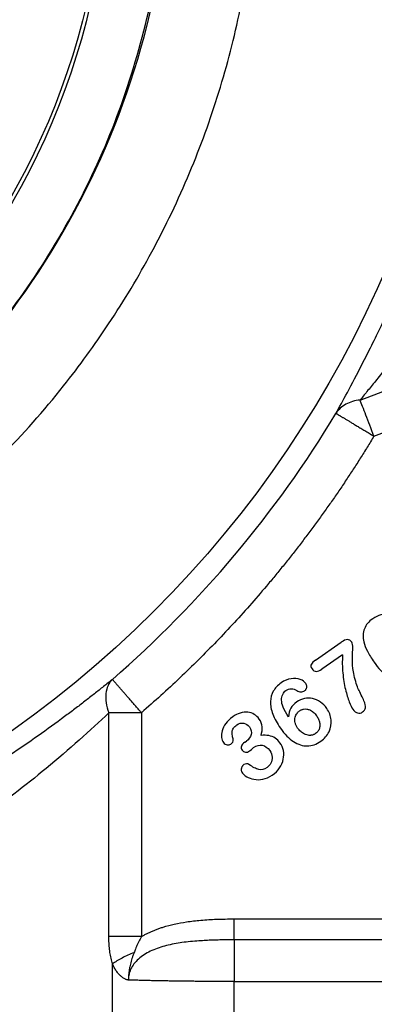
# Model space of a CAD drawing. Header units: inches. Extents: x 0.6 to 16.3, y 0.2 to 11.5.
# Tile 7 of 24: x 5.2 to 5.8, y 5.8 to 7.6. Entities that reach past the tile are written whole.
import ezdxf

# ---------------------------------------------------------------- set-up
doc = ezdxf.new("R2010")
doc.units = ezdxf.units.IN
doc.header["$MEASUREMENT"] = 0

msp = doc.modelspace()

# ---------------------------------------------------------------- linework, layer by layer
at = {"color": 7, "linetype": 'Continuous', "lineweight": 25}
for p, q in [((5.7841, 6.9214), (6.1644, 7.0674)), ((5.8091, 6.8561), (6.1894, 7.0021)), ((5.7037, 6.4513), (5.7501, 6.4838)), ((5.7524, 6.4611), (5.7151, 6.435)), ((5.3307, 5.9516), (5.3307, 6.3562)), ((5.3895, 6.3562), (5.3895, 5.9516)), ((5.576, 6.3032), (5.5789, 6.3051)), ((5.5566, 5.9836), (6.2263, 5.9836)), ((6.2373, 5.9459), (5.5566, 5.9459)), ((5.3372, 5.3217), (5.3372, 5.9022)), ((5.5566, 5.324), (5.5566, 5.8704)), ((5.5566, 5.8704), (6.3627, 5.8704))]:
    msp.add_line(p, q, dxfattribs=at)
for radius in [1.9709, 1.3127, 1.306]:
    msp.add_circle((4.0182, 7.9332), radius, dxfattribs=at)
msp.add_arc((4.0182, 7.9332), 2.0099, 311.0101, 328.9768, dxfattribs=at)
for points, knots in [([(2.4381, 7.9332), (2.4381, 7.94), (2.4382, 7.9536), (2.4387, 7.9745), (2.4394, 7.9959), (2.4405, 8.0179), (2.442, 8.0404), (2.4439, 8.0635), (2.4476, 8.1022), (2.4551, 8.161), (2.4688, 8.2368), (2.4869, 8.3144), (2.508, 8.388), (2.5327, 8.4611), (2.5707, 8.558), (2.6266, 8.675), (2.7042, 8.8047), (2.7947, 8.9293), (2.8972, 9.0456), (3.0137, 9.1537), (3.1373, 9.2474), (3.2701, 9.3281), (3.4106, 9.3942), (3.5571, 9.4456), (3.7577, 9.4943), (4.0159, 9.5186), (4.274, 9.4941), (4.4497, 9.4517), (4.548, 9.4203), (4.649, 9.3825), (4.7663, 9.3276), (4.8995, 9.2477), (5.0203, 9.1575), (5.1345, 9.0523), (5.2378, 8.9364), (5.3298, 8.8106), (5.4092, 8.6772), (5.4734, 8.5419), (5.527, 8.397), (5.5668, 8.2472), (5.5919, 8.089), (5.6007, 7.9346), (5.5934, 7.78), (5.5701, 7.627), (5.5316, 7.477), (5.4783, 7.3301), (5.4115, 7.19), (5.3345, 7.0616), (5.2441, 6.9368), (5.1411, 6.8203), (5.0228, 6.7112), (4.9076, 6.6248), (4.7752, 6.5434), (4.6288, 6.4725), (4.4712, 6.4176), (4.3243, 6.382), (4.1781, 6.3596), (4.0744, 6.3538), (3.9669, 6.3536), (3.863, 6.3584), (3.7092, 6.381), (3.5583, 6.4191), (3.4118, 6.4719), (3.2713, 6.5386), (3.1382, 6.6184), (3.0137, 6.7105), (2.8989, 6.8143), (2.7951, 6.9291), (2.707, 7.0482), (2.6262, 7.1808), (2.5683, 7.3007), (2.5288, 7.4037), (2.5047, 7.4775), (2.4849, 7.549), (2.4689, 7.6208), (2.4553, 7.6973), (2.4459, 7.7706), (2.4407, 7.8383), (2.4387, 7.886), (2.4382, 7.9156), (2.4381, 7.9294), (2.4381, 7.9332)], [0, 0, 0, 0, 0.002041, 0.004142, 0.006303, 0.008523, 0.010803, 0.013143, 0.015542, 0.02255, 0.03108, 0.03886, 0.046636, 0.054253, 0.062217, 0.078117, 0.09343, 0.107875, 0.124663, 0.140275, 0.155893, 0.171544, 0.187199, 0.202817, 0.218423, 0.249606, 0.280797, 0.296405, 0.30421, 0.312017, 0.329059, 0.343302, 0.358958, 0.374592, 0.390225, 0.405864, 0.421675, 0.437144, 0.451122, 0.468372, 0.483955, 0.499527, 0.515112, 0.530696, 0.546291, 0.561906, 0.577901, 0.593188, 0.607163, 0.624489, 0.640139, 0.655803, 0.667989, 0.687134, 0.704906, 0.718383, 0.732818, 0.749627, 0.749733, 0.765368, 0.781034, 0.796718, 0.812392, 0.828089, 0.843694, 0.859302, 0.874872, 0.890449, 0.90607, 0.919648, 0.937373, 0.946271, 0.953027, 0.960867, 0.968708, 0.975284, 0.98439, 0.991029, 0.995844, 0.998834, 1, 1, 1, 1]), ([(2.5957, 7.9332), (2.5957, 8.4446), (2.8964, 8.9486), (3.7985, 9.4266), (4.3679, 9.4017), (5.2124, 8.8543), (5.4673, 8.3474), (5.4118, 7.3978), (5.1536, 6.9625), (4.4623, 6.5356), (4.0908, 6.4686), (3.4661, 6.5926), (3.2084, 6.7311), (2.8509, 7.089), (2.7283, 7.2912), (2.6175, 7.6466), (2.5957, 7.791), (2.5957, 7.9332)], [37.811734, 37.811734, 37.811734, 37.811734, 44.340812, 44.340812, 50.733832, 50.733832, 57.075598, 57.075598, 62.845492, 62.845492, 67.352205, 67.352205, 70.901125, 70.901125, 73.807182, 73.807182, 75.623468, 75.623468, 75.623468, 75.623468]), ([(5.0292, 6.9399), (5.0684, 6.9823), (5.1497, 7.0701), (5.2496, 7.2224), (5.3322, 7.3889), (5.3916, 7.5652), (5.4293, 7.7476), (5.434, 7.8713), (5.4363, 7.9332)], [0, 0, 0, 0, 0.157144, 0.325715, 0.494286, 0.662858, 0.831429, 1, 1, 1, 1]), ([(5.7406, 6.8973), (5.7467, 6.9085), (5.7537, 6.9214), (5.7697, 6.9511), (5.7786, 6.9681), (5.7935, 6.9972), (5.7993, 7.0087), (5.808, 7.0263), (5.8109, 7.0323), (5.8185, 7.0479), (5.8231, 7.0576), (5.8351, 7.0832), (5.8424, 7.0992), (5.8575, 7.1336), (5.8653, 7.1519), (5.8729, 7.1703)], [0, 0, 0, 0, 0.232369, 0.232369, 0.497934, 0.497934, 0.663912, 0.663912, 0.746901, 0.746901, 0.879683, 0.879683, 1.092135, 1.092135, 1.327824, 1.327824, 1.327824, 1.327824]), ([(5.9468, 7.1398), (5.9447, 7.1367), (5.9402, 7.1299), (5.9329, 7.1191), (5.9246, 7.1069), (5.9152, 7.0933), (5.9043, 7.0777), (5.8937, 7.0629), (5.8828, 7.0479), (5.8728, 7.0344), (5.858, 7.0147), (5.8407, 6.992), (5.8239, 6.9707), (5.8121, 6.9559), (5.804, 6.9459), (5.7967, 6.9369), (5.79, 6.9287), (5.786, 6.9238), (5.7841, 6.9214)], [0, 0, 0, 0, 0.038826, 0.083704, 0.134634, 0.191616, 0.254651, 0.331868, 0.382102, 0.450028, 0.509289, 0.645604, 0.760001, 0.814389, 0.865529, 0.91347, 0.95827, 1, 1, 1, 1]), ([(5.8091, 6.8561), (5.804, 6.8694), (5.799, 6.8826), (5.7902, 6.9054), (5.7865, 6.915), (5.7841, 6.9214)], [0, 0, 0, 0, 0.5, 0.5, 1, 1, 1, 1]), ([(5.7406, 6.8973), (5.7407, 6.8973), (5.7408, 6.8972), (5.7413, 6.8969), (5.7421, 6.8965), (5.743, 6.8959), (5.7441, 6.8953), (5.7453, 6.8945), (5.7467, 6.8937), (5.7482, 6.8928), (5.7498, 6.8918), (5.7516, 6.8907), (5.7535, 6.8896), (5.7555, 6.8884), (5.7577, 6.8871), (5.7599, 6.8857), (5.7623, 6.8843), (5.7647, 6.8828), (5.7673, 6.8813), (5.77, 6.8796), (5.7728, 6.8779), (5.7758, 6.8762), (5.7799, 6.8737), (5.7855, 6.8703), (5.7927, 6.866), (5.8006, 6.8612), (5.8062, 6.8579), (5.8091, 6.8561)], [0, 0, 0, 0, 0.040884, 0.079826, 0.117074, 0.152944, 0.187753, 0.221784, 0.255252, 0.288277, 0.32087, 0.353063, 0.384936, 0.416563, 0.448023, 0.479391, 0.510736, 0.542125, 0.573625, 0.605306, 0.637245, 0.669524, 0.70224, 0.77059, 0.84142, 0.916899, 1, 1, 1, 1]), ([(5.8091, 6.8561), (5.8051, 6.8495), (5.797, 6.8361), (5.7845, 6.8162), (5.7719, 6.7965), (5.7591, 6.7769), (5.746, 6.7575), (5.7328, 6.7383), (5.7193, 6.7192), (5.7056, 6.7002), (5.6917, 6.6814), (5.6776, 6.6628), (5.6633, 6.6443), (5.6487, 6.6259), (5.634, 6.6077), (5.614, 6.5837), (5.5886, 6.554), (5.5573, 6.5192), (5.5253, 6.4851), (5.4925, 6.4518), (5.4589, 6.4191), (5.4247, 6.3872), (5.4013, 6.3666), (5.3895, 6.3562)], [0, 0, 0, 0, 0.035774, 0.071521, 0.107246, 0.142952, 0.178645, 0.214329, 0.250007, 0.285686, 0.321369, 0.35706, 0.392765, 0.428488, 0.464232, 0.500004, 0.571514, 0.642936, 0.714308, 0.785664, 0.857041, 0.928474, 1, 1, 1, 1]), ([(5.8518, 6.5275), (5.8467, 6.5305), (5.8416, 6.5324), (5.8315, 6.5343), (5.8265, 6.5341), (5.8165, 6.5318), (5.8116, 6.5296), (5.8069, 6.5262)], [-3, -3, -3, -3, -2, -2, -1, -1, 0, 0, 0, 0]), ([(5.8069, 6.5262), (5.7996, 6.5211), (5.7946, 6.515), (5.7891, 6.5008), (5.7887, 6.4929), (5.7907, 6.4843)], [-2, -2, -2, -2, -1, -1, 0, 0, 0, 0]), ([(5.769, 6.4836), (5.7668, 6.4869), (5.7642, 6.4885), (5.7582, 6.4885), (5.7545, 6.4869), (5.7501, 6.4838)], [-2, -2, -2, -2, -1, -1, 0, 0, 0, 0]), ([(5.7773, 6.4092), (5.7741, 6.4193), (5.772, 6.4284), (5.7703, 6.4443), (5.77, 6.4513), (5.7706, 6.4633), (5.7708, 6.4687), (5.771, 6.4783), (5.7704, 6.4817), (5.769, 6.4836)], [-4, -4, -4, -4, -3, -3, -2, -2, -1, -1, 0, 0, 0, 0]), ([(5.7907, 6.4843), (5.7919, 6.4791), (5.7941, 6.4735), (5.8005, 6.4613), (5.8045, 6.4547), (5.8095, 6.4476)], [-2, -2, -2, -2, -1, -1, 0, 0, 0, 0]), ([(5.7524, 6.4611), (5.7518, 6.4496), (5.7519, 6.4386), (5.754, 6.4176), (5.7555, 6.4078), (5.7598, 6.3896), (5.7621, 6.3821), (5.7667, 6.3702), (5.7689, 6.3657), (5.771, 6.3627)], [-4, -4, -4, -4, -3, -3, -2, -2, -1, -1, 0, 0, 0, 0]), ([(5.7037, 6.4513), (5.7001, 6.4488), (5.6975, 6.4463), (5.6948, 6.4416), (5.6952, 6.4388), (5.6974, 6.4356)], [-2, -2, -2, -2, -1, -1, 0, 0, 0, 0]), ([(5.8095, 6.4476), (5.8132, 6.4422), (5.8171, 6.4374), (5.825, 6.429), (5.829, 6.4255), (5.8332, 6.4226)], [-2, -2, -2, -2, -1, -1, 0, 0, 0, 0]), ([(5.6974, 6.4356), (5.6995, 6.4326), (5.702, 6.4311), (5.7079, 6.431), (5.7113, 6.4323), (5.7151, 6.435)], [-2, -2, -2, -2, -1, -1, 0, 0, 0, 0]), ([(5.3371, 6.4166), (5.3345, 6.4144), (5.3292, 6.4102), (5.3212, 6.4037), (5.313, 6.3971), (5.3046, 6.3905), (5.2961, 6.3838), (5.2874, 6.377), (5.2785, 6.3701), (5.2695, 6.3632), (5.2603, 6.3563), (5.2387, 6.3401), (5.2035, 6.3145), (5.1527, 6.2796), (5.0993, 6.245), (5.0559, 6.2187), (5.0242, 6.2003), (5.0049, 6.1894), (4.9855, 6.1787), (4.9661, 6.1682), (4.9466, 6.1579), (4.9335, 6.1512), (4.927, 6.1478)], [0, 0, 0, 0, 0.024883, 0.049809, 0.074786, 0.099822, 0.124926, 0.150106, 0.175371, 0.200728, 0.226185, 0.251751, 0.376957, 0.502103, 0.6272, 0.751362, 0.793385, 0.835119, 0.876606, 0.917887, 0.959004, 1, 1, 1, 1]), ([(5.3895, 6.3562), (5.3885, 6.3574), (5.3864, 6.3598), (5.3834, 6.3633), (5.3806, 6.3665), (5.3778, 6.3697), (5.3752, 6.3727), (5.3727, 6.3756), (5.3703, 6.3784), (5.3679, 6.3811), (5.3656, 6.3837), (5.3634, 6.3862), (5.3613, 6.3887), (5.3593, 6.391), (5.3573, 6.3932), (5.3555, 6.3954), (5.3537, 6.3975), (5.3519, 6.3995), (5.3503, 6.4014), (5.3487, 6.4032), (5.3472, 6.4049), (5.3458, 6.4065), (5.3445, 6.408), (5.3428, 6.41), (5.3408, 6.4123), (5.3389, 6.4144), (5.3375, 6.416), (5.3372, 6.4164), (5.3371, 6.4166)], [0, 0, 0, 0, 0.039121, 0.076448, 0.112205, 0.146665, 0.180106, 0.212779, 0.244884, 0.27655, 0.307817, 0.33869, 0.369239, 0.399535, 0.429645, 0.459627, 0.489541, 0.519448, 0.54941, 0.579488, 0.609743, 0.64024, 0.671046, 0.702235, 0.770576, 0.84146, 0.916995, 1, 1, 1, 1]), ([(5.6416, 6.4102), (5.6354, 6.4059), (5.6307, 6.4009), (5.6243, 6.3896), (5.6226, 6.3833), (5.6222, 6.3694), (5.6236, 6.3618), (5.6297, 6.3454), (5.6343, 6.337), (5.6404, 6.3282)], [-4, -4, -4, -4, -3, -3, -2, -2, -1, -1, 0, 0, 0, 0]), ([(5.6863, 6.4088), (5.6841, 6.412), (5.6807, 6.4145), (5.6713, 6.4182), (5.6659, 6.4186), (5.6536, 6.4169), (5.6475, 6.4144), (5.6416, 6.4102)], [-3, -3, -3, -3, -2, -2, -1, -1, 0, 0, 0, 0]), ([(5.6839, 6.396), (5.6844, 6.3964), (5.6854, 6.3971), (5.6865, 6.3985), (5.6873, 6.4001), (5.6878, 6.4018), (5.688, 6.4039), (5.6877, 6.4064), (5.6868, 6.408), (5.6863, 6.4088)], [0, 0, 0, 0, 0.128166, 0.249429, 0.368284, 0.489491, 0.61755, 0.808566, 1, 1, 1, 1]), ([(5.791, 6.378), (5.79, 6.3804), (5.7884, 6.3837), (5.7842, 6.3922), (5.7825, 6.3957), (5.78, 6.4011), (5.7787, 6.4047), (5.7773, 6.4092)], [-3, -3, -3, -3, -2, -2, -1, -1, 0, 0, 0, 0]), ([(5.6424, 6.3792), (5.6423, 6.3828), (5.643, 6.3862), (5.6459, 6.3924), (5.6478, 6.3948), (5.6503, 6.3965)], [-2, -2, -2, -2, -1, -1, 0, 0, 0, 0]), ([(5.6503, 6.3965), (5.6534, 6.3987), (5.6566, 6.3997), (5.6637, 6.3996), (5.667, 6.3986), (5.67, 6.3965)], [-2, -2, -2, -2, -1, -1, 0, 0, 0, 0]), ([(5.67, 6.3965), (5.6723, 6.3949), (5.6747, 6.394), (5.6798, 6.394), (5.682, 6.3946), (5.6839, 6.396)], [-2, -2, -2, -2, -1, -1, 0, 0, 0, 0]), ([(5.6698, 6.3758), (5.6652, 6.3725), (5.6616, 6.3687), (5.6567, 6.3599), (5.6553, 6.3547), (5.6547, 6.3488)], [-2, -2, -2, -2, -1, -1, 0, 0, 0, 0]), ([(5.7239, 6.3641), (5.7207, 6.3686), (5.7169, 6.3724), (5.7081, 6.3785), (5.7034, 6.3806), (5.6935, 6.3828), (5.6886, 6.3828), (5.6788, 6.3809), (5.6742, 6.3788), (5.6698, 6.3758)], [-4, -4, -4, -4, -3, -3, -2, -2, -1, -1, 0, 0, 0, 0]), ([(5.7886, 6.3576), (5.7915, 6.3596), (5.7932, 6.3622), (5.7943, 6.3684), (5.7934, 6.3726), (5.791, 6.378)], [-2, -2, -2, -2, -1, -1, 0, 0, 0, 0]), ([(5.3307, 6.3562), (5.2974, 6.3245), (5.2592, 6.2901), (5.1801, 6.2247), (5.1402, 6.1938), (5.0712, 6.1449), (5.0438, 6.1265), (4.9985, 6.0978), (4.9809, 6.087), (4.9633, 6.0766)], [0, 0, 0, 0, 0.746069, 0.746069, 1.418582, 1.418582, 1.838902, 1.838902, 2.101602, 2.101602, 2.101602, 2.101602]), ([(5.3895, 6.3562), (5.3785, 6.3562), (5.3675, 6.3562), (5.3474, 6.3562), (5.3382, 6.3562), (5.3307, 6.3562)], [0, 0, 0, 0, 0.5, 0.5, 1, 1, 1, 1]), ([(5.6021, 6.3449), (5.5996, 6.3485), (5.5966, 6.3513), (5.5895, 6.3554), (5.5856, 6.3567), (5.5769, 6.3575), (5.5724, 6.357), (5.5632, 6.3542), (5.5587, 6.3519), (5.5542, 6.3488)], [-4, -4, -4, -4, -3, -3, -2, -2, -1, -1, 0, 0, 0, 0]), ([(5.6713, 6.3286), (5.6708, 6.3294), (5.6698, 6.3309), (5.6686, 6.3332), (5.6677, 6.3356), (5.6667, 6.3388), (5.6662, 6.3431), (5.6668, 6.3478), (5.6682, 6.3519), (5.6701, 6.355), (5.6724, 6.3577), (5.6741, 6.359), (5.6749, 6.3597)], [0, 0, 0, 0, 0.07877, 0.153969, 0.226239, 0.296305, 0.445956, 0.592905, 0.703404, 0.815526, 0.907289, 1, 1, 1, 1]), ([(5.6749, 6.3597), (5.6755, 6.36), (5.6766, 6.3608), (5.6784, 6.3617), (5.6803, 6.3623), (5.6834, 6.3631), (5.6878, 6.3632), (5.6939, 6.3615), (5.7003, 6.3575), (5.7037, 6.3531), (5.7055, 6.3508)], [0, 0, 0, 0, 0.057539, 0.113885, 0.169696, 0.225647, 0.379131, 0.537826, 0.754792, 1, 1, 1, 1]), ([(5.7131, 6.3047), (5.7198, 6.3094), (5.7248, 6.3152), (5.7314, 6.3287), (5.7326, 6.3358), (5.7311, 6.3506), (5.7284, 6.3576), (5.7239, 6.3641)], [-3, -3, -3, -3, -2, -2, -1, -1, 0, 0, 0, 0]), ([(5.771, 6.3627), (5.7737, 6.3589), (5.7766, 6.3566), (5.7828, 6.355), (5.7857, 6.3556), (5.7886, 6.3576)], [-2, -2, -2, -2, -1, -1, 0, 0, 0, 0]), ([(5.5542, 6.3488), (5.5491, 6.3452), (5.5449, 6.3412), (5.5386, 6.3325), (5.5364, 6.3281), (5.5342, 6.3193), (5.5338, 6.3153), (5.5347, 6.3079), (5.5358, 6.3048), (5.5375, 6.3024)], [-4, -4, -4, -4, -3, -3, -2, -2, -1, -1, 0, 0, 0, 0]), ([(5.5615, 6.3342), (5.5657, 6.3371), (5.57, 6.3381), (5.5785, 6.3364), (5.5819, 6.3342), (5.5844, 6.3307)], [-2, -2, -2, -2, -1, -1, 0, 0, 0, 0]), ([(5.6055, 6.3151), (5.607, 6.3209), (5.6077, 6.3261), (5.6071, 6.3356), (5.6053, 6.3403), (5.6021, 6.3449)], [-2, -2, -2, -2, -1, -1, 0, 0, 0, 0]), ([(5.7055, 6.3508), (5.7061, 6.3498), (5.7075, 6.3478), (5.7091, 6.3447), (5.7103, 6.3416), (5.7111, 6.3386), (5.7115, 6.3356), (5.7115, 6.3326), (5.7111, 6.3295), (5.7102, 6.3263), (5.7087, 6.3234), (5.7066, 6.3207), (5.7048, 6.3194), (5.7039, 6.3187)], [0, 0, 0, 0, 0.1025229, 0.1989259, 0.2901302, 0.377222, 0.4614469, 0.5441799, 0.6268705, 0.7212859, 0.8125537, 0.9042751, 1, 1, 1, 1]), ([(5.5552, 6.3071), (5.5547, 6.3095), (5.5542, 6.3121), (5.5533, 6.3175), (5.5531, 6.3199), (5.5534, 6.324), (5.5541, 6.326), (5.5567, 6.3302), (5.5588, 6.3322), (5.5615, 6.3342)], [-4, -4, -4, -4, -3, -3, -2, -2, -1, -1, 0, 0, 0, 0]), ([(5.5844, 6.3307), (5.5877, 6.326), (5.5886, 6.3213), (5.586, 6.312), (5.5832, 6.3081), (5.5789, 6.3051)], [-2, -2, -2, -2, -1, -1, 0, 0, 0, 0]), ([(5.6404, 6.3282), (5.648, 6.3174), (5.6559, 6.3094), (5.6723, 6.2987), (5.6805, 6.2961), (5.6971, 6.2964), (5.7052, 6.2992), (5.7131, 6.3047)], [-3, -3, -3, -3, -2, -2, -1, -1, 0, 0, 0, 0]), ([(5.7039, 6.3187), (5.7033, 6.3183), (5.7021, 6.3175), (5.7002, 6.3166), (5.6983, 6.3159), (5.6964, 6.3155), (5.6943, 6.3153), (5.6915, 6.3153), (5.6879, 6.316), (5.6826, 6.318), (5.6766, 6.322), (5.6731, 6.3263), (5.6713, 6.3286)], [0, 0, 0, 0, 0.0560964, 0.110468, 0.1637922, 0.2167868, 0.2701828, 0.3246948, 0.4393314, 0.5605757, 0.7703877, 1, 1, 1, 1]), ([(5.5375, 6.3024), (5.5392, 6.2999), (5.5414, 6.2985), (5.5466, 6.2977), (5.5488, 6.2981), (5.5506, 6.2994)], [-2, -2, -2, -2, -1, -1, 0, 0, 0, 0]), ([(5.5506, 6.2994), (5.5522, 6.3005), (5.5534, 6.3018), (5.5551, 6.3045), (5.5554, 6.3059), (5.5552, 6.3071)], [-2, -2, -2, -2, -1, -1, 0, 0, 0, 0]), ([(5.576, 6.3032), (5.5727, 6.3008), (5.5707, 6.2984), (5.5693, 6.2933), (5.5697, 6.291), (5.5712, 6.2888)], [-2, -2, -2, -2, -1, -1, 0, 0, 0, 0]), ([(5.6395, 6.3019), (5.6371, 6.3055), (5.6341, 6.3083), (5.6274, 6.3126), (5.6236, 6.3141), (5.6151, 6.3156), (5.6105, 6.3157), (5.6055, 6.3151)], [-3, -3, -3, -3, -2, -2, -1, -1, 0, 0, 0, 0]), ([(5.6256, 6.2435), (5.6311, 6.2473), (5.6355, 6.2517), (5.6421, 6.2615), (5.6444, 6.2667), (5.6466, 6.2775), (5.6467, 6.2827), (5.6445, 6.293), (5.6425, 6.2977), (5.6395, 6.3019)], [-4, -4, -4, -4, -3, -3, -2, -2, -1, -1, 0, 0, 0, 0]), ([(5.5712, 6.2888), (5.5728, 6.2865), (5.5748, 6.2852), (5.5794, 6.2846), (5.5818, 6.2854), (5.5844, 6.2872)], [-2, -2, -2, -2, -1, -1, 0, 0, 0, 0]), ([(5.5844, 6.2872), (5.5849, 6.2875), (5.5861, 6.2885), (5.5897, 6.2916), (5.5911, 6.2927), (5.592, 6.2934)], [-2, -2, -2, -2, -1, -1, 0, 0, 0, 0]), ([(5.592, 6.2934), (5.5973, 6.297), (5.6025, 6.2984), (5.6128, 6.2964), (5.6172, 6.2931), (5.6211, 6.2877)], [-2, -2, -2, -2, -1, -1, 0, 0, 0, 0]), ([(5.6211, 6.2877), (5.6236, 6.284), (5.625, 6.2802), (5.6254, 6.2722), (5.6247, 6.2685), (5.6214, 6.262), (5.6191, 6.2593), (5.6162, 6.2573)], [-3, -3, -3, -3, -2, -2, -1, -1, 0, 0, 0, 0]), ([(5.5746, 6.2624), (5.5741, 6.2621), (5.5733, 6.2614), (5.5722, 6.2603), (5.5712, 6.2591), (5.5704, 6.2575), (5.5698, 6.2557), (5.5695, 6.2532), (5.5699, 6.2502), (5.5711, 6.2482), (5.5717, 6.2471)], [0, 0, 0, 0, 0.095369, 0.186238, 0.27409, 0.360564, 0.480201, 0.600954, 0.790921, 1, 1, 1, 1]), ([(5.5717, 6.2471), (5.5732, 6.245), (5.5758, 6.2429), (5.5832, 6.2385), (5.5875, 6.2369), (5.5975, 6.2349), (5.6029, 6.2349), (5.6144, 6.2371), (5.6201, 6.2396), (5.6256, 6.2435)], [-4, -4, -4, -4, -3, -3, -2, -2, -1, -1, 0, 0, 0, 0]), ([(5.5835, 6.2628), (5.5823, 6.2636), (5.5808, 6.264), (5.5774, 6.2638), (5.5759, 6.2633), (5.5746, 6.2624)], [-2, -2, -2, -2, -1, -1, 0, 0, 0, 0]), ([(5.6162, 6.2573), (5.6112, 6.2538), (5.6062, 6.2526), (5.5963, 6.255), (5.5904, 6.258), (5.5835, 6.2628)], [-2, -2, -2, -2, -1, -1, 0, 0, 0, 0]), ([(5.3895, 5.9516), (5.3912, 5.9525), (5.3945, 5.9545), (5.3998, 5.9573), (5.4052, 5.9599), (5.4108, 5.9624), (5.4166, 5.9647), (5.4227, 5.9669), (5.4333, 5.9703), (5.4494, 5.9745), (5.472, 5.9786), (5.4975, 5.9815), (5.5261, 5.9833), (5.5461, 5.9835), (5.5566, 5.9836)], [0, 0, 0, 0, 0.033589, 0.067824, 0.102754, 0.138425, 0.174883, 0.212168, 0.25032, 0.370145, 0.500858, 0.650988, 0.817238, 1, 1, 1, 1]), ([(5.5566, 5.9459), (5.5566, 5.9486), (5.5566, 5.9538), (5.5566, 5.9672), (5.5566, 5.9754), (5.5566, 5.9836)], [0, 0, 0, 0, 0.5, 0.5, 1, 1, 1, 1]), ([(5.3372, 5.9022), (5.3367, 5.9039), (5.3358, 5.9073), (5.3346, 5.9125), (5.3336, 5.9178), (5.3327, 5.9232), (5.332, 5.9287), (5.3314, 5.9343), (5.331, 5.94), (5.3308, 5.9457), (5.3308, 5.9496), (5.3307, 5.9516)], [0, 0, 0, 0, 0.1089036, 0.2178321, 0.3270157, 0.436683, 0.5470598, 0.6583674, 0.7708217, 0.8846319, 1, 1, 1, 1]), ([(5.3895, 5.9516), (5.3785, 5.9516), (5.3675, 5.9516), (5.3474, 5.9516), (5.3382, 5.9516), (5.3307, 5.9516)], [0, 0, 0, 0, 0.5, 0.5, 1, 1, 1, 1]), ([(5.5566, 5.9458), (5.5523, 5.9458), (5.5437, 5.9458), (5.5309, 5.9456), (5.5183, 5.9452), (5.5058, 5.9447), (5.4872, 5.9435), (5.4633, 5.9413), (5.4348, 5.9361), (5.4127, 5.9289), (5.3969, 5.9207), (5.3865, 5.9134), (5.3777, 5.9049), (5.3721, 5.8967), (5.3688, 5.8897), (5.3671, 5.8842), (5.366, 5.8787), (5.3659, 5.875), (5.3658, 5.8731)], [0, 0, 0, 0, 0.057925, 0.115041, 0.171555, 0.227668, 0.283575, 0.421978, 0.551347, 0.675055, 0.734785, 0.791116, 0.846519, 0.898517, 0.924614, 0.950045, 0.975077, 1, 1, 1, 1]), ([(5.3895, 5.9516), (5.3887, 5.9501), (5.3862, 5.9456), (5.3825, 5.9382), (5.3789, 5.9299), (5.377, 5.9247), (5.3761, 5.9226)], [0, 0, 0, 0, 0.153259, 0.479455, 0.78148, 1, 1, 1, 1]), ([(5.5566, 5.9459), (5.5566, 5.9431), (5.5566, 5.9392), (5.5566, 5.9293), (5.5566, 5.9233), (5.5566, 5.9099), (5.5566, 5.9025), (5.5566, 5.8869), (5.5566, 5.8786), (5.5566, 5.8704)], [0, 0, 0, 0, 0.25, 0.25, 0.5, 0.5, 0.75, 0.75, 1, 1, 1, 1]), ([(5.3761, 5.9226), (5.3754, 5.9207), (5.3741, 5.9172), (5.3724, 5.9119), (5.3704, 5.9053), (5.3686, 5.898), (5.3673, 5.8907), (5.3667, 5.8859), (5.3664, 5.8828), (5.3662, 5.8802), (5.366, 5.877), (5.3659, 5.8745), (5.3659, 5.8731)], [0, 0, 0, 0, 0.117817, 0.225965, 0.325382, 0.532956, 0.670451, 0.764109, 0.814132, 0.852547, 0.92034, 1, 1, 1, 1]), ([(5.3659, 5.8731), (5.3656, 5.8732), (5.3648, 5.8732), (5.3635, 5.8735), (5.3622, 5.874), (5.3604, 5.8748), (5.3583, 5.8758), (5.3554, 5.8777), (5.352, 5.8805), (5.348, 5.8846), (5.3441, 5.8896), (5.3404, 5.8955), (5.3383, 5.8999), (5.3372, 5.9022)], [0, 0, 0, 0, 0.028249, 0.060831, 0.097967, 0.139808, 0.205075, 0.273905, 0.398158, 0.528494, 0.682343, 0.838963, 1, 1, 1, 1]), ([(5.5566, 5.8704), (5.5536, 5.8704), (5.5475, 5.8704), (5.5385, 5.8705), (5.5294, 5.8705), (5.5203, 5.8705), (5.5112, 5.8706), (5.5021, 5.8706), (5.493, 5.8707), (5.484, 5.8708), (5.4749, 5.8709), (5.466, 5.871), (5.4571, 5.8711), (5.4482, 5.8712), (5.4395, 5.8714), (5.4308, 5.8715), (5.4222, 5.8717), (5.4138, 5.8719), (5.4054, 5.872), (5.3972, 5.8722), (5.3891, 5.8724), (5.3812, 5.8727), (5.3735, 5.8729), (5.3684, 5.873), (5.3659, 5.8731)], [0, 0, 0, 0, 0.043545, 0.087271, 0.131179, 0.175268, 0.219539, 0.263992, 0.308627, 0.353443, 0.398442, 0.443622, 0.488984, 0.534529, 0.580255, 0.626164, 0.672255, 0.718529, 0.764984, 0.811622, 0.858443, 0.905446, 0.952632, 1, 1, 1, 1])]:
    msp.add_open_spline(points, degree=3, knots=knots, dxfattribs=at)
for points in [[(5.7841, 6.9214), (5.7746, 6.9205), (5.7571, 6.9153), (5.7449, 6.9041), (5.7406, 6.8973)], [(5.3371, 6.4166), (5.3306, 6.4104), (5.3225, 6.3926), (5.3262, 6.3684), (5.3307, 6.3562)], [(5.6547, 6.3488), (5.6465, 6.3618), (5.6424, 6.372), (5.6424, 6.3792)], [(5.3761, 5.9226), (5.3685, 5.9196), (5.354, 5.9131), (5.3421, 5.9058), (5.3372, 5.9022)]]:
    msp.add_open_spline(points, degree=3, dxfattribs=at)

doc.saveas('drawing.dxf')
